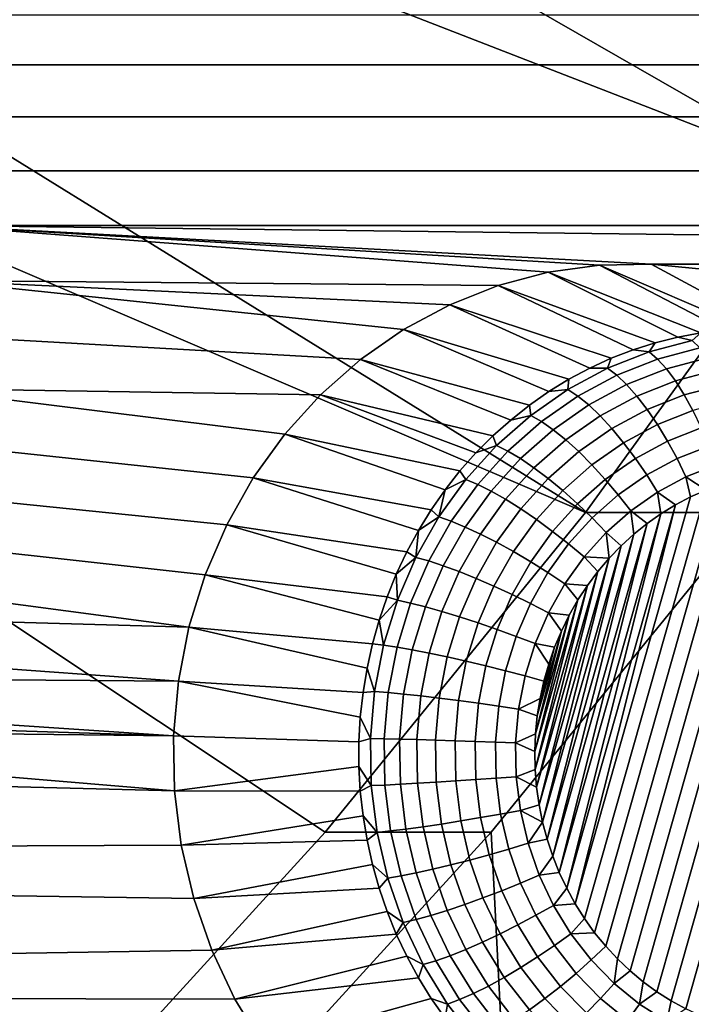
# Model space of a CAD drawing. Header units: metres. Extents: x -22 to 239, y -22 to 22.
# Tile 219 of 256: x 217.6 to 218.98, y -10.67 to -8.64. Entities that reach past the tile are written whole.
import ezdxf

# ---------------------------------------------------------------- set-up
doc = ezdxf.new("R2010")
doc.units = ezdxf.units.M
doc.layers.add('solid_10_151_033_XXX', color=7, linetype='CONTINUOUS')

msp = doc.modelspace()

# ---------------------------------------------------------------- linework, layer by layer
at = {"layer": 'solid_10_151_033_XXX'}
for points in [[(219.26416, -8.963725, 229.435471), (219.72612, -8.244769, 229.603607), (217.313522, -7.402069, 230.853851), (217.102875, -7.724458, 230.777176)], [(219.26416, -8.963725, 229.435471), (217.102875, -7.724458, 230.777176), (216.883301, -8.04014, 230.697266)], [(218.764389, -9.653443, 229.253571), (219.26416, -8.963725, 229.435471), (216.883301, -8.04014, 230.697266), (216.65509, -8.348662, 230.614197)], [(218.764389, -9.653443, 229.253571), (216.65509, -8.348662, 230.614197), (216.418396, -8.649867, 230.528046)], [(217.364899, -8.732444, 185.964249), (217.320541, -8.629544, 185.948105), (225.519257, -8.629544, 188.93219), (225.474899, -8.732444, 188.916046)], [(218.228439, -10.311656, 229.058487), (218.764389, -9.653443, 229.253571), (216.418396, -8.649867, 230.528046), (216.173325, -8.943561, 230.438858)], [(217.398132, -8.839912, 185.976349), (217.364899, -8.732444, 185.964249), (225.474899, -8.732444, 188.916046), (225.441681, -8.839912, 188.903946)], [(217.419846, -8.950665, 185.984253), (217.398132, -8.839912, 185.976349), (225.441681, -8.839912, 188.903946), (225.419968, -8.950665, 188.896042)], [(217.658005, -10.936286, 228.850876), (218.228439, -10.311656, 229.058487), (216.173325, -8.943561, 230.438858), (215.920288, -9.229296, 230.346756)], [(217.429779, -9.06338, 185.987854), (217.419846, -8.950665, 185.984253), (225.419968, -8.950665, 188.896042), (225.410034, -9.06338, 188.892441)], [(219.26416, -8.963725, 229.435471), (218.764389, -9.653443, 229.253571), (219.106415, -9.65343, 228.313873), (219.606186, -8.963725, 228.495773)], [(217.429779, -9.06338, 185.987854), (218.687683, -9.159515, 186.445709), (218.584579, -9.186727, 186.408173), (217.427795, -9.176414, 185.987137)], [(217.429779, -9.06338, 185.987854), (225.410034, -9.06338, 188.892441), (223.940399, -9.142619, 188.357529)], [(217.429779, -9.06338, 185.987854), (223.940399, -9.142619, 188.357529), (218.899399, -9.142619, 186.522766)], [(217.429779, -9.06338, 185.987854), (218.793213, -9.144731, 186.484116), (218.687683, -9.159515, 186.445709)], [(217.429779, -9.06338, 185.987854), (218.899399, -9.142619, 186.522766), (218.793213, -9.144731, 186.484116)], [(219.049454, -9.277864, 185.777008), (219.001877, -9.283782, 185.759705), (218.687683, -9.159515, 186.445709), (218.793213, -9.144731, 186.484116)], [(219.145187, -9.274899, 185.811859), (219.09729, -9.274899, 185.794418), (218.793213, -9.144731, 186.484116), (218.899399, -9.142619, 186.522766)], [(219.09729, -9.274899, 185.794418), (219.049454, -9.277864, 185.777008), (218.793213, -9.144731, 186.484116)], [(218.899399, -9.142619, 186.522766), (223.940399, -9.142619, 188.357529), (223.834457, -9.153193, 188.31897)], [(219.005356, -9.153193, 186.561325), (218.899399, -9.142619, 186.522766), (223.834457, -9.153193, 188.31897)], [(219.145187, -9.274899, 185.811859), (218.899399, -9.142619, 186.522766), (219.005356, -9.153193, 186.561325), (219.193008, -9.277864, 185.829269)], [(217.427795, -9.176414, 185.987137), (218.389923, -9.277093, 186.337326), (218.30098, -9.339068, 186.304947), (217.413895, -9.288718, 185.982086)], [(217.427795, -9.176414, 185.987137), (218.484833, -9.226109, 186.371872), (218.389923, -9.277093, 186.337326)], [(217.427795, -9.176414, 185.987137), (218.584579, -9.186727, 186.408173), (218.484833, -9.226109, 186.371872)], [(218.954697, -9.292635, 185.742523), (218.908096, -9.304391, 185.725555), (218.584579, -9.186727, 186.408173), (218.687683, -9.159515, 186.445709)], [(219.001877, -9.283782, 185.759705), (218.954697, -9.292635, 185.742523), (218.687683, -9.159515, 186.445709)], [(218.862198, -9.319012, 185.708862), (218.817184, -9.336448, 185.692474), (218.484833, -9.226109, 186.371872), (218.584579, -9.186727, 186.408173)], [(218.908096, -9.304391, 185.725555), (218.862198, -9.319012, 185.708862), (218.584579, -9.186727, 186.408173)], [(217.658005, -10.936286, 228.850876), (215.920288, -9.229296, 230.346756), (215.659378, -9.506945, 230.251785)], [(218.773193, -9.35664, 185.676468), (218.730392, -9.379519, 185.660889), (218.389923, -9.277093, 186.337326), (218.484833, -9.226109, 186.371872)], [(218.817184, -9.336448, 185.692474), (218.773193, -9.35664, 185.676468), (218.484833, -9.226109, 186.371872)], [(218.688904, -9.405008, 185.645782), (218.64888, -9.433022, 185.63121), (218.30098, -9.339068, 186.304947), (218.389923, -9.277093, 186.337326)], [(218.730392, -9.379519, 185.660889), (218.688904, -9.405008, 185.645782), (218.389923, -9.277093, 186.337326)], [(217.413895, -9.288718, 185.982086), (218.30098, -9.339068, 186.304947), (218.21907, -9.411297, 186.275131), (217.388336, -9.398416, 185.972778)], [(218.983795, -9.299756, 185.7099), (218.895187, -9.32314, 185.677643), (218.908096, -9.304391, 185.725555), (218.954697, -9.292635, 185.742523)], [(218.983795, -9.299756, 185.7099), (218.954697, -9.292635, 185.742523), (219.001877, -9.283782, 185.759705)], [(218.895187, -9.32314, 185.677643), (218.809601, -9.356934, 185.6465), (218.817184, -9.336448, 185.692474), (218.862198, -9.319012, 185.708862)], [(218.895187, -9.32314, 185.677643), (218.862198, -9.319012, 185.708862), (218.908096, -9.304391, 185.725555)], [(218.999817, -9.31518, 185.674393), (218.912827, -9.33814, 185.642731), (218.895187, -9.32314, 185.677643), (218.983795, -9.299756, 185.7099)], [(219.015884, -9.33577, 185.641632), (218.93103, -9.358164, 185.610748), (218.912827, -9.33814, 185.642731), (218.999817, -9.31518, 185.674393)], [(218.610458, -9.463464, 185.617233), (218.573761, -9.496233, 185.603867), (218.21907, -9.411297, 186.275131), (218.30098, -9.339068, 186.304947)], [(218.64888, -9.433022, 185.63121), (218.610458, -9.463464, 185.617233), (218.30098, -9.339068, 186.304947)], [(218.809601, -9.356934, 185.6465), (218.773193, -9.35664, 185.676468), (218.817184, -9.336448, 185.692474)], [(218.912827, -9.33814, 185.642731), (218.828796, -9.371321, 185.612137), (218.809601, -9.356934, 185.6465), (218.895187, -9.32314, 185.677643)], [(218.93103, -9.358164, 185.610748), (218.849075, -9.390528, 185.580917), (218.828796, -9.371321, 185.612137), (218.912827, -9.33814, 185.642731)], [(219.031677, -9.361125, 185.612259), (218.949478, -9.382823, 185.582336), (218.93103, -9.358164, 185.610748), (219.015884, -9.33577, 185.641632)], [(218.809601, -9.356934, 185.6465), (218.728119, -9.400711, 185.616837), (218.730392, -9.379519, 185.660889), (218.773193, -9.35664, 185.676468)], [(218.828796, -9.371321, 185.612137), (218.748779, -9.414306, 185.583023), (218.728119, -9.400711, 185.616837), (218.809601, -9.356934, 185.6465)], [(218.949478, -9.382823, 185.582336), (218.870056, -9.41418, 185.553436), (218.849075, -9.390528, 185.580917), (218.93103, -9.358164, 185.610748)], [(218.728119, -9.400711, 185.616837), (218.688904, -9.405008, 185.645782), (218.730392, -9.379519, 185.660889)], [(218.849075, -9.390528, 185.580917), (218.771027, -9.432453, 185.552521), (218.748779, -9.414306, 185.583023), (218.828796, -9.371321, 185.612137)], [(219.046906, -9.390751, 185.586838), (218.967773, -9.411634, 185.558044), (218.949478, -9.382823, 185.582336), (219.031677, -9.361125, 185.612259)], [(217.388336, -9.398416, 185.972778), (218.14537, -9.492719, 186.248306), (218.080566, -9.582586, 186.224731), (217.351303, -9.504583, 185.959305)], [(217.388336, -9.398416, 185.972778), (218.21907, -9.411297, 186.275131), (218.14537, -9.492719, 186.248306)], [(218.870056, -9.41418, 185.553436), (218.794449, -9.454802, 185.525909), (218.771027, -9.432453, 185.552521), (218.849075, -9.390528, 185.580917)], [(218.967773, -9.411634, 185.558044), (218.891342, -9.441815, 185.530228), (218.870056, -9.41418, 185.553436), (218.949478, -9.382823, 185.582336)], [(219.061234, -9.424069, 185.565872), (218.98558, -9.444037, 185.538345), (218.967773, -9.411634, 185.558044), (219.046906, -9.390751, 185.586838)], [(218.53891, -9.531217, 185.591187), (218.506042, -9.568297, 185.579224), (218.14537, -9.492719, 186.248306), (218.21907, -9.411297, 186.275131)], [(218.573761, -9.496233, 185.603867), (218.53891, -9.531217, 185.591187), (218.21907, -9.411297, 186.275131)], [(218.728119, -9.400711, 185.616837), (218.651749, -9.453923, 185.589035), (218.64888, -9.433022, 185.63121), (218.688904, -9.405008, 185.645782)], [(218.748779, -9.414306, 185.583023), (218.673798, -9.466554, 185.555725), (218.651749, -9.453923, 185.589035), (218.728119, -9.400711, 185.616837)], [(218.771027, -9.432453, 185.552521), (218.697891, -9.483414, 185.525894), (218.673798, -9.466554, 185.555725), (218.748779, -9.414306, 185.583023)], [(218.891342, -9.441815, 185.530228), (218.818558, -9.480913, 185.503738), (218.794449, -9.454802, 185.525909), (218.870056, -9.41418, 185.553436)], [(218.98558, -9.444037, 185.538345), (218.912491, -9.472896, 185.511734), (218.891342, -9.441815, 185.530228), (218.967773, -9.411634, 185.558044)], [(218.651749, -9.453923, 185.589035), (218.610458, -9.463464, 185.617233), (218.64888, -9.433022, 185.63121)], [(218.794449, -9.454802, 185.525909), (218.723587, -9.504177, 185.500122), (218.697891, -9.483414, 185.525894), (218.771027, -9.432453, 185.552521)], [(218.651749, -9.453923, 185.589035), (218.581451, -9.515901, 185.563461), (218.573761, -9.496233, 185.603867), (218.610458, -9.463464, 185.617233)], [(218.673798, -9.466554, 185.555725), (218.604767, -9.527408, 185.530609), (218.581451, -9.515901, 185.563461), (218.651749, -9.453923, 185.589035)], [(218.818558, -9.480913, 185.503738), (218.750351, -9.528437, 185.478912), (218.723587, -9.504177, 185.500122), (218.794449, -9.454802, 185.525909)], [(218.912491, -9.472896, 185.511734), (218.842911, -9.51028, 185.48642), (218.818558, -9.480913, 185.503738), (218.891342, -9.441815, 185.530228)], [(219.002548, -9.479401, 185.523621), (218.933121, -9.506815, 185.498352), (218.912491, -9.472896, 185.511734), (218.98558, -9.444037, 185.538345)], [(218.697891, -9.483414, 185.525894), (218.630569, -9.542769, 185.501389), (218.604767, -9.527408, 185.530609), (218.673798, -9.466554, 185.555725)], [(218.842911, -9.51028, 185.48642), (218.777695, -9.55572, 185.462677), (218.750351, -9.528437, 185.478912), (218.818558, -9.480913, 185.503738)], [(218.933121, -9.506815, 185.498352), (218.86702, -9.542329, 185.474289), (218.842911, -9.51028, 185.48642), (218.912491, -9.472896, 185.511734)], [(219.018341, -9.517033, 185.51416), (218.952805, -9.542911, 185.490295), (218.933121, -9.506815, 185.498352), (219.002548, -9.479401, 185.523621)], [(218.47525, -9.607349, 185.568024), (218.44664, -9.64824, 185.557602), (218.080566, -9.582586, 186.224731), (218.14537, -9.492719, 186.248306)], [(218.506042, -9.568297, 185.579224), (218.47525, -9.607349, 185.568024), (218.14537, -9.492719, 186.248306)], [(218.581451, -9.515901, 185.563461), (218.53891, -9.531217, 185.591187), (218.573761, -9.496233, 185.603867)], [(218.723587, -9.504177, 185.500122), (218.658356, -9.561686, 185.476379), (218.630569, -9.542769, 185.501389), (218.697891, -9.483414, 185.525894)], [(217.055054, -11.525182, 228.631424), (217.658005, -10.936286, 228.850876), (215.659378, -9.506945, 230.251785), (215.390793, -9.776317, 230.154037)], [(217.351303, -9.504583, 185.959305), (218.080566, -9.582586, 186.224731), (218.025757, -9.679392, 186.204773), (217.303406, -9.605561, 185.941864)], [(218.581451, -9.515901, 185.563461), (218.518127, -9.585864, 185.540405), (218.506042, -9.568297, 185.579224), (218.53891, -9.531217, 185.591187)], [(218.604767, -9.527408, 185.530609), (218.542587, -9.596103, 185.50798), (218.518127, -9.585864, 185.540405), (218.581451, -9.515901, 185.563461)], [(218.750351, -9.528437, 185.478912), (218.687576, -9.583788, 185.456055), (218.658356, -9.561686, 185.476379), (218.723587, -9.504177, 185.500122)], [(218.86702, -9.542329, 185.474289), (218.805054, -9.585496, 185.451736), (218.777695, -9.55572, 185.462677), (218.842911, -9.51028, 185.48642)], [(218.952805, -9.542911, 185.490295), (218.890411, -9.576434, 185.46759), (218.86702, -9.542329, 185.474289), (218.933121, -9.506815, 185.498352)], [(219.032654, -9.556201, 185.510147), (218.971176, -9.58048, 185.487762), (218.952805, -9.542911, 185.490295), (219.018341, -9.517033, 185.51416)], [(218.630569, -9.542769, 185.501389), (218.569916, -9.609772, 185.479324), (218.542587, -9.596103, 185.50798), (218.604767, -9.527408, 185.530609)], [(218.777695, -9.55572, 185.462677), (218.717667, -9.608645, 185.440826), (218.687576, -9.583788, 185.456055), (218.750351, -9.528437, 185.478912)], [(218.890411, -9.576434, 185.46759), (218.831924, -9.617183, 185.446304), (218.805054, -9.585496, 185.451736), (218.86702, -9.542329, 185.474289)], [(218.658356, -9.561686, 185.476379), (218.599594, -9.626604, 185.454987), (218.569916, -9.609772, 185.479324), (218.630569, -9.542769, 185.501389)], [(218.687576, -9.583788, 185.456055), (218.631012, -9.646272, 185.435471), (218.599594, -9.626604, 185.454987), (218.658356, -9.561686, 185.476379)], [(218.805054, -9.585496, 185.451736), (218.748032, -9.635774, 185.430984), (218.717667, -9.608645, 185.440826), (218.777695, -9.55572, 185.462677)], [(218.971176, -9.58048, 185.487762), (218.912628, -9.611932, 185.466461), (218.890411, -9.576434, 185.46759), (218.952805, -9.542911, 185.490295)], [(219.045212, -9.595748, 185.511658), (219.012497, -9.607702, 185.499741), (218.971176, -9.58048, 185.487762), (219.032654, -9.556201, 185.510147)], [(218.420319, -9.690833, 185.548019), (218.396362, -9.734982, 185.539307), (218.025757, -9.679392, 186.204773), (218.080566, -9.582586, 186.224731)], [(218.44664, -9.64824, 185.557602), (218.420319, -9.690833, 185.548019), (218.080566, -9.582586, 186.224731)], [(218.518127, -9.585864, 185.540405), (218.47525, -9.607349, 185.568024), (218.506042, -9.568297, 185.579224)], [(219.11235, -9.578588, 185.536087), (218.830231, -10.572291, 185.433411), (218.805923, -10.546138, 185.424561), (219.078552, -9.586033, 185.523788)], [(219.146469, -9.573441, 185.548508), (218.856003, -10.596722, 185.44278), (218.830231, -10.572291, 185.433411), (219.11235, -9.578588, 185.536087)], [(218.912628, -9.611932, 185.466461), (218.857758, -9.650163, 185.446487), (218.831924, -9.617183, 185.446304), (218.890411, -9.576434, 185.46759)], [(219.180664, -9.570601, 185.560959), (218.883118, -10.619329, 185.452652), (218.856003, -10.596722, 185.44278), (219.146469, -9.573441, 185.548508)], [(219.214783, -9.570045, 185.573364), (218.911407, -10.639986, 185.462952), (218.883118, -10.619329, 185.452652), (219.180664, -9.570601, 185.560959)], [(219.248688, -9.571749, 185.585709), (218.940689, -10.658622, 185.473618), (218.911407, -10.639986, 185.462952), (219.214783, -9.570045, 185.573364)], [(218.980621, -9.621809, 185.488144), (218.949677, -9.638005, 185.476883), (218.912628, -9.611932, 185.466461), (218.971176, -9.58048, 185.487762)], [(219.282166, -9.575653, 185.5979), (218.970856, -10.675185, 185.484589), (218.940689, -10.658622, 185.473618), (219.248688, -9.571749, 185.585709)], [(219.315063, -9.581671, 185.609879), (219.001678, -10.68962, 185.495804), (218.970856, -10.675185, 185.484589), (219.282166, -9.575653, 185.5979)], [(219.012497, -9.607702, 185.499741), (218.980621, -9.621809, 185.488144), (218.971176, -9.58048, 185.487762)], [(218.518127, -9.585864, 185.540405), (218.462555, -9.662932, 185.520187), (218.47525, -9.607349, 185.568024)], [(218.542587, -9.596103, 185.50798), (218.488022, -9.671775, 185.488113), (218.462555, -9.662932, 185.520187), (218.518127, -9.585864, 185.540405)], [(218.569916, -9.609772, 185.479324), (218.516708, -9.68358, 185.459946), (218.488022, -9.671775, 185.488113), (218.542587, -9.596103, 185.50798)], [(218.717667, -9.608645, 185.440826), (218.663589, -9.66839, 185.421143), (218.631012, -9.646272, 185.435471), (218.687576, -9.583788, 185.456055)], [(218.831924, -9.617183, 185.446304), (218.778091, -9.664642, 185.426712), (218.748032, -9.635774, 185.430984), (218.805054, -9.585496, 185.451736)], [(219.045212, -9.595748, 185.511658), (218.783203, -10.518376, 185.41629), (218.762222, -10.489195, 185.408646), (219.012497, -9.607702, 185.499741)], [(219.078552, -9.586033, 185.523788), (218.805923, -10.546138, 185.424561), (218.783203, -10.518376, 185.41629), (219.045212, -9.595748, 185.511658)], [(217.303406, -9.605561, 185.941864), (218.025757, -9.679392, 186.204773), (217.981384, -9.78232, 186.188629), (217.245178, -9.700195, 185.92067)], [(218.462555, -9.662932, 185.520187), (218.44664, -9.64824, 185.557602), (218.47525, -9.607349, 185.568024)], [(218.599594, -9.626604, 185.454987), (218.548035, -9.698116, 185.436218), (218.516708, -9.68358, 185.459946), (218.569916, -9.609772, 185.479324)], [(218.748032, -9.635774, 185.430984), (218.696655, -9.69253, 185.412277), (218.663589, -9.66839, 185.421143), (218.717667, -9.608645, 185.440826)], [(219.012497, -9.607702, 185.499741), (218.762222, -10.489195, 185.408646), (218.743027, -10.458707, 185.401672), (218.980621, -9.621809, 185.488144)], [(218.980621, -9.621809, 185.488144), (218.743027, -10.458707, 185.401672), (218.949677, -9.638005, 185.476883)], [(218.857758, -9.650163, 185.446487), (218.807251, -9.69469, 185.428101), (218.778091, -9.664642, 185.426712), (218.831924, -9.617183, 185.446304)], [(218.9198, -9.656225, 185.466003), (218.891113, -9.67638, 185.455566), (218.857758, -9.650163, 185.446487), (218.912628, -9.611932, 185.466461)], [(218.949677, -9.638005, 185.476883), (218.9198, -9.656225, 185.466003), (218.912628, -9.611932, 185.466461)], [(218.631012, -9.646272, 185.435471), (218.58139, -9.715101, 185.417404), (218.548035, -9.698116, 185.436218), (218.599594, -9.626604, 185.454987)], [(218.778091, -9.664642, 185.426712), (218.729599, -9.718218, 185.409058), (218.696655, -9.69253, 185.412277), (218.748032, -9.635774, 185.430984)], [(218.949677, -9.638005, 185.476883), (218.743027, -10.458707, 185.401672), (218.725723, -10.427032, 185.39537)], [(218.949677, -9.638005, 185.476883), (218.725723, -10.427032, 185.39537), (218.9198, -9.656225, 185.466003)], [(218.764389, -9.653443, 229.253571), (218.228439, -10.311656, 229.058487), (218.570435, -10.311679, 228.11879), (219.106415, -9.65343, 228.313873)], [(218.462555, -9.662932, 185.520187), (218.415436, -9.746139, 185.503036), (218.420319, -9.690833, 185.548019)], [(218.488022, -9.671775, 185.488113), (218.441772, -9.753473, 185.471283), (218.415436, -9.746139, 185.503036), (218.462555, -9.662932, 185.520187)], [(218.462555, -9.662932, 185.520187), (218.420319, -9.690833, 185.548019), (218.44664, -9.64824, 185.557602)], [(218.570435, -10.311679, 228.11879), (218.81749, -15.125754, 228.20871), (219.571152, -14.481063, 228.483032), (219.106415, -9.65343, 228.313873)], [(218.663589, -9.66839, 185.421143), (218.616135, -9.734203, 185.40387), (218.58139, -9.715101, 185.417404), (218.631012, -9.646272, 185.435471)], [(218.9198, -9.656225, 185.466003), (218.725723, -10.427032, 185.39537), (218.710342, -10.394309, 185.389771)], [(218.9198, -9.656225, 185.466003), (218.710342, -10.394309, 185.389771), (218.891113, -9.67638, 185.455566)], [(218.863678, -9.698406, 185.445572), (218.837585, -9.722241, 185.436081), (218.807251, -9.69469, 185.428101), (218.857758, -9.650163, 185.446487)], [(218.891113, -9.67638, 185.455566), (218.863678, -9.698406, 185.445572), (218.857758, -9.650163, 185.446487)], [(218.374863, -9.780538, 185.531479), (218.355896, -9.827348, 185.524582), (217.981384, -9.78232, 186.188629), (218.025757, -9.679392, 186.204773)], [(218.396362, -9.734982, 185.539307), (218.374863, -9.780538, 185.531479), (218.025757, -9.679392, 186.204773)], [(218.516708, -9.68358, 185.459946), (218.471588, -9.763265, 185.443527), (218.441772, -9.753473, 185.471283), (218.488022, -9.671775, 185.488113)], [(218.548035, -9.698116, 185.436218), (218.504318, -9.775323, 185.420319), (218.471588, -9.763265, 185.443527), (218.516708, -9.68358, 185.459946)], [(218.696655, -9.69253, 185.412277), (218.651581, -9.75505, 185.395874), (218.616135, -9.734203, 185.40387), (218.663589, -9.66839, 185.421143)], [(218.891113, -9.67638, 185.455566), (218.710342, -10.394309, 185.389771), (218.69693, -10.360637, 185.384888)], [(218.891113, -9.67638, 185.455566), (218.69693, -10.360637, 185.384888), (218.863678, -9.698406, 185.445572)], [(218.807251, -9.69469, 185.428101), (218.761765, -9.744955, 185.411545), (218.729599, -9.718218, 185.409058), (218.778091, -9.664642, 185.426712)], [(217.245178, -9.700195, 185.92067), (217.981384, -9.78232, 186.188629), (217.948166, -9.889766, 186.176544), (217.177292, -9.787395, 185.895966)], [(218.415436, -9.746139, 185.503036), (218.396362, -9.734982, 185.539307), (218.420319, -9.690833, 185.548019)], [(218.58139, -9.715101, 185.417404), (218.539307, -9.789412, 185.4021), (218.504318, -9.775323, 185.420319), (218.548035, -9.698116, 185.436218)], [(218.729599, -9.718218, 185.409058), (218.687042, -9.777235, 185.39357), (218.651581, -9.75505, 185.395874), (218.696655, -9.69253, 185.412277)], [(218.863678, -9.698406, 185.445572), (218.69693, -10.360637, 185.384888), (218.685532, -10.326111, 185.380737)], [(218.863678, -9.698406, 185.445572), (218.685532, -10.326111, 185.380737), (218.837585, -9.722241, 185.436081)], [(218.812943, -9.747789, 185.427109), (218.761765, -9.744955, 185.411545), (218.807251, -9.69469, 185.428101)], [(218.837585, -9.722241, 185.436081), (218.812943, -9.747789, 185.427109), (218.807251, -9.69469, 185.428101)], [(218.616135, -9.734203, 185.40387), (218.575897, -9.805257, 185.389236), (218.539307, -9.789412, 185.4021), (218.58139, -9.715101, 185.417404)], [(218.837585, -9.722241, 185.436081), (218.685532, -10.326111, 185.380737), (218.676193, -10.290875, 185.37735)], [(218.837585, -9.722241, 185.436081), (218.676193, -10.290875, 185.37735), (218.812943, -9.747789, 185.427109)], [(218.761765, -9.744955, 185.411545), (218.721832, -9.800324, 185.397003), (218.687042, -9.777235, 185.39357), (218.729599, -9.718218, 185.409058)], [(218.415436, -9.746139, 185.503036), (218.374863, -9.780538, 185.531479), (218.396362, -9.734982, 185.539307)], [(218.651581, -9.75505, 185.395874), (218.613358, -9.822549, 185.381958), (218.575897, -9.805257, 185.389236), (218.616135, -9.734203, 185.40387)], [(218.789841, -9.774958, 185.418701), (218.768372, -9.803665, 185.410889), (218.721832, -9.800324, 185.397003), (218.761765, -9.744955, 185.411545)], [(218.812943, -9.747789, 185.427109), (218.789841, -9.774958, 185.418701), (218.761765, -9.744955, 185.411545)], [(218.415436, -9.746139, 185.503036), (218.37738, -9.834435, 185.489182), (218.374863, -9.780538, 185.531479)], [(218.441772, -9.753473, 185.471283), (218.404388, -9.840169, 185.457672), (218.37738, -9.834435, 185.489182), (218.415436, -9.746139, 185.503036)], [(218.471588, -9.763265, 185.443527), (218.435135, -9.847825, 185.430252), (218.404388, -9.840169, 185.457672), (218.441772, -9.753473, 185.471283)], [(218.504318, -9.775323, 185.420319), (218.468994, -9.857252, 185.407455), (218.435135, -9.847825, 185.430252), (218.471588, -9.763265, 185.443527)], [(218.687042, -9.777235, 185.39357), (218.65097, -9.840951, 185.380447), (218.613358, -9.822549, 185.381958), (218.651581, -9.75505, 185.395874)], [(218.812943, -9.747789, 185.427109), (218.676193, -10.290875, 185.37735), (218.668961, -10.255058, 185.37471)], [(218.812943, -9.747789, 185.427109), (218.668961, -10.255058, 185.37471), (218.789841, -9.774958, 185.418701)], [(218.339508, -9.875252, 185.518616), (218.32576, -9.924089, 185.513611), (217.948166, -9.889766, 186.176544), (217.981384, -9.78232, 186.188629)], [(218.355896, -9.827348, 185.524582), (218.339508, -9.875252, 185.518616), (217.981384, -9.78232, 186.188629)], [(218.37738, -9.834435, 185.489182), (218.355896, -9.827348, 185.524582), (218.374863, -9.780538, 185.531479)], [(218.539307, -9.789412, 185.4021), (218.50531, -9.868268, 185.389725), (218.468994, -9.857252, 185.407455), (218.504318, -9.775323, 185.420319)], [(218.721832, -9.800324, 185.397003), (218.687988, -9.860104, 185.384689), (218.65097, -9.840951, 185.380447), (218.687042, -9.777235, 185.39357)], [(218.789841, -9.774958, 185.418701), (218.668961, -10.255058, 185.37471), (218.663849, -10.218772, 185.372849)], [(218.789841, -9.774958, 185.418701), (218.663849, -10.218772, 185.372849), (218.768372, -9.803665, 185.410889)], [(217.1008, -9.865806, 185.868118), (217.177292, -9.787395, 185.895966), (217.948166, -9.889766, 186.176544)], [(218.575897, -9.805257, 185.389236), (218.543396, -9.880656, 185.377396), (218.50531, -9.868268, 185.389725), (218.539307, -9.789412, 185.4021)], [(218.613358, -9.822549, 185.381958), (218.582489, -9.894176, 185.370728), (218.543396, -9.880656, 185.377396), (218.575897, -9.805257, 185.389236)], [(218.768372, -9.803665, 185.410889), (218.663849, -10.218772, 185.372849), (218.660919, -10.182212, 185.37178)], [(218.768372, -9.803665, 185.410889), (218.660919, -10.182212, 185.37178), (218.748642, -9.833761, 185.403717)], [(218.748642, -9.833761, 185.403717), (218.730743, -9.865116, 185.397202), (218.687988, -9.860104, 185.384689), (218.721832, -9.800324, 185.397003)], [(218.768372, -9.803665, 185.410889), (218.748642, -9.833761, 185.403717), (218.721832, -9.800324, 185.397003)], [(218.65097, -9.840951, 185.380447), (218.621826, -9.908565, 185.369827), (218.582489, -9.894176, 185.370728), (218.613358, -9.822549, 185.381958)], [(218.37738, -9.834435, 185.489182), (218.339508, -9.875252, 185.518616), (218.355896, -9.827348, 185.524582)], [(218.37738, -9.834435, 185.489182), (218.348846, -9.92671, 185.47879), (218.339508, -9.875252, 185.518616)], [(218.404388, -9.840169, 185.457672), (218.376373, -9.930773, 185.447479), (218.348846, -9.92671, 185.47879), (218.37738, -9.834435, 185.489182)], [(218.435135, -9.847825, 185.430252), (218.407806, -9.936196, 185.420319), (218.376373, -9.930773, 185.447479), (218.404388, -9.840169, 185.457672)], [(218.687988, -9.860104, 185.384689), (218.660645, -9.92354, 185.374741), (218.621826, -9.908565, 185.369827), (218.65097, -9.840951, 185.380447)], [(218.748642, -9.833761, 185.403717), (218.660919, -10.182212, 185.37178), (218.660141, -10.145534, 185.371506)], [(218.748642, -9.833761, 185.403717), (218.660141, -10.145534, 185.371506), (218.730743, -9.865116, 185.397202)], [(217.1008, -9.865806, 185.868118), (217.948166, -9.889766, 186.176544), (217.926453, -10.000496, 186.16864), (217.016357, -9.934763, 185.837387)], [(218.468994, -9.857252, 185.407455), (218.44252, -9.942875, 185.397827), (218.407806, -9.936196, 185.420319), (218.435135, -9.847825, 185.430252)], [(218.50531, -9.868268, 185.389725), (218.479828, -9.950679, 185.380447), (218.44252, -9.942875, 185.397827), (218.468994, -9.857252, 185.407455)], [(218.730743, -9.865116, 185.397202), (218.660141, -10.145534, 185.371506), (218.661545, -10.108863, 185.372009)], [(218.714737, -9.897623, 185.391373), (218.700699, -9.931117, 185.386261), (218.660645, -9.92354, 185.374741), (218.687988, -9.860104, 185.384689)], [(218.730743, -9.865116, 185.397202), (218.661545, -10.108863, 185.372009), (218.714737, -9.897623, 185.391373)], [(218.730743, -9.865116, 185.397202), (218.714737, -9.897623, 185.391373), (218.687988, -9.860104, 185.384689)], [(218.348846, -9.92671, 185.47879), (218.32576, -9.924089, 185.513611), (218.339508, -9.875252, 185.518616)], [(218.543396, -9.880656, 185.377396), (218.519028, -9.959455, 185.36853), (218.479828, -9.950679, 185.380447), (218.50531, -9.868268, 185.389725)], [(218.582489, -9.894176, 185.370728), (218.559341, -9.969033, 185.362305), (218.519028, -9.959455, 185.36853), (218.543396, -9.880656, 185.377396)], [(218.306396, -10.023898, 185.506561), (217.926453, -10.000496, 186.16864), (217.948166, -9.889766, 186.176544), (218.314713, -9.973694, 185.509598)], [(218.32576, -9.924089, 185.513611), (218.314713, -9.973694, 185.509598), (217.948166, -9.889766, 186.176544)], [(218.621826, -9.908565, 185.369827), (218.599976, -9.979226, 185.361877), (218.559341, -9.969033, 185.362305), (218.582489, -9.894176, 185.370728)], [(218.714737, -9.897623, 185.391373), (218.661545, -10.108863, 185.372009), (218.665131, -10.072386, 185.373306)], [(218.714737, -9.897623, 185.391373), (218.665131, -10.072386, 185.373306), (218.700699, -9.931117, 185.386261)], [(218.348846, -9.92671, 185.47879), (218.3302, -10.021805, 185.472015), (218.314713, -9.973694, 185.509598), (218.32576, -9.924089, 185.513611)], [(218.376373, -9.930773, 185.447479), (218.358078, -10.024145, 185.440811), (218.3302, -10.021805, 185.472015), (218.348846, -9.92671, 185.47879)], [(218.660645, -9.92354, 185.374741), (218.640137, -9.989835, 185.367279), (218.599976, -9.979226, 185.361877), (218.621826, -9.908565, 185.369827)], [(218.688675, -9.965463, 185.381882), (218.678726, -10.000555, 185.378265), (218.640137, -9.989835, 185.367279), (218.660645, -9.92354, 185.374741)], [(218.700699, -9.931117, 185.386261), (218.688675, -9.965463, 185.381882), (218.660645, -9.92354, 185.374741)], [(216.925369, -9.993113, 185.804276), (217.016357, -9.934763, 185.837387), (217.926453, -10.000496, 186.16864)], [(218.407806, -9.936196, 185.420319), (218.389954, -10.027267, 185.413818), (218.358078, -10.024145, 185.440811), (218.376373, -9.930773, 185.447479)], [(218.44252, -9.942875, 185.397827), (218.425217, -10.031114, 185.391525), (218.389954, -10.027267, 185.413818), (218.407806, -9.936196, 185.420319)], [(218.479828, -9.950679, 185.380447), (218.463181, -10.035607, 185.37439), (218.425217, -10.031114, 185.391525), (218.44252, -9.942875, 185.397827)], [(218.700699, -9.931117, 185.386261), (218.665131, -10.072386, 185.373306), (218.670853, -10.036247, 185.375397)], [(218.700699, -9.931117, 185.386261), (218.670853, -10.036247, 185.375397), (218.688675, -9.965463, 185.381882)], [(218.519028, -9.959455, 185.36853), (218.503113, -10.040662, 185.362732), (218.463181, -10.035607, 185.37439), (218.479828, -9.950679, 185.380447)], [(218.559341, -9.969033, 185.362305), (218.544205, -10.046177, 185.356796), (218.503113, -10.040662, 185.362732), (218.519028, -9.959455, 185.36853)], [(218.688675, -9.965463, 185.381882), (218.670853, -10.036247, 185.375397), (218.678726, -10.000555, 185.378265)], [(218.3302, -10.021805, 185.472015), (218.306396, -10.023898, 185.506561), (218.314713, -9.973694, 185.509598)], [(218.599976, -9.979226, 185.361877), (218.585693, -10.052047, 185.356689), (218.544205, -10.046177, 185.356796), (218.559341, -9.969033, 185.362305)], [(218.640137, -9.989835, 185.367279), (218.62674, -10.058156, 185.362396), (218.585693, -10.052047, 185.356689), (218.599976, -9.979226, 185.361877)], [(216.925369, -9.993113, 185.804276), (217.926453, -10.000496, 186.16864), (217.916519, -10.113242, 186.165024), (216.828674, -10.040317, 185.769073)], [(218.29805, -10.125425, 185.503525), (217.916519, -10.113242, 186.165024), (217.926453, -10.000496, 186.16864), (218.300842, -10.074533, 185.504532)], [(218.306396, -10.023898, 185.506561), (218.300842, -10.074533, 185.504532), (217.926453, -10.000496, 186.16864)], [(218.678726, -10.000555, 185.378265), (218.670853, -10.036247, 185.375397), (218.62674, -10.058156, 185.362396), (218.640137, -9.989835, 185.367279)], [(218.3302, -10.021805, 185.472015), (218.321671, -10.118524, 185.468903), (218.300842, -10.074533, 185.504532), (218.306396, -10.023898, 185.506561)], [(218.358078, -10.024145, 185.440811), (218.349701, -10.119111, 185.437775), (218.321671, -10.118524, 185.468903), (218.3302, -10.021805, 185.472015)], [(218.389954, -10.027267, 185.413818), (218.38179, -10.119894, 185.410843), (218.349701, -10.119111, 185.437775), (218.358078, -10.024145, 185.440811)], [(218.425217, -10.031114, 185.391525), (218.417313, -10.120859, 185.388641), (218.38179, -10.119894, 185.410843), (218.389954, -10.027267, 185.413818)], [(216.727692, -10.075682, 185.732315), (216.828674, -10.040317, 185.769073), (217.916519, -10.113242, 186.165024)], [(218.463181, -10.035607, 185.37439), (218.455566, -10.121986, 185.371613), (218.417313, -10.120859, 185.388641), (218.425217, -10.031114, 185.391525)], [(218.503113, -10.040662, 185.362732), (218.495834, -10.123255, 185.360092), (218.455566, -10.121986, 185.371613), (218.463181, -10.035607, 185.37439)], [(218.544205, -10.046177, 185.356796), (218.537292, -10.124639, 185.354279), (218.495834, -10.123255, 185.360092), (218.503113, -10.040662, 185.362732)], [(218.585693, -10.052047, 185.356689), (218.579163, -10.126111, 185.354309), (218.537292, -10.124639, 185.354279), (218.544205, -10.046177, 185.356796)], [(218.670853, -10.036247, 185.375397), (218.665131, -10.072386, 185.373306), (218.62674, -10.058156, 185.362396)], [(218.62674, -10.058156, 185.362396), (218.620621, -10.127644, 185.360168), (218.579163, -10.126111, 185.354309), (218.585693, -10.052047, 185.356689)], [(218.665131, -10.072386, 185.373306), (218.661545, -10.108863, 185.372009), (218.620621, -10.127644, 185.360168), (218.62674, -10.058156, 185.362396)], [(217.918503, -10.226243, 186.165741), (217.932388, -10.338549, 186.170792), (212.228485, -10.362844, 184.094742), (211.949066, -10.073894, 183.993042)], [(216.5177, -10.109359, 185.655884), (217.918503, -10.226243, 186.165741), (211.949066, -10.073894, 183.993042)], [(216.623611, -10.098789, 185.694443), (216.727692, -10.075682, 185.732315), (217.916519, -10.113242, 186.165024)], [(218.321671, -10.118524, 185.468903), (218.29805, -10.125425, 185.503525), (218.300842, -10.074533, 185.504532)], [(216.623611, -10.098789, 185.694443), (217.916519, -10.113242, 186.165024), (217.918503, -10.226243, 186.165741), (216.5177, -10.109359, 185.655884)], [(218.661545, -10.108863, 185.372009), (218.660141, -10.145534, 185.371506), (218.620621, -10.127644, 185.360168)], [(218.29805, -10.125425, 185.503525), (218.29805, -10.176404, 185.503525), (217.918503, -10.226243, 186.165741), (217.916519, -10.113242, 186.165024)], [(218.321671, -10.118524, 185.468903), (218.32338, -10.215651, 185.469528), (218.29805, -10.176404, 185.503525), (218.29805, -10.125425, 185.503525)], [(218.349701, -10.119111, 185.437775), (218.351379, -10.214478, 185.438385), (218.32338, -10.215651, 185.469528), (218.321671, -10.118524, 185.468903)], [(218.38179, -10.119894, 185.410843), (218.383423, -10.212912, 185.411438), (218.351379, -10.214478, 185.438385), (218.349701, -10.119111, 185.437775)], [(218.417313, -10.120859, 185.388641), (218.4189, -10.210982, 185.389221), (218.383423, -10.212912, 185.411438), (218.38179, -10.119894, 185.410843)], [(218.455566, -10.121986, 185.371613), (218.457092, -10.20873, 185.372177), (218.4189, -10.210982, 185.389221), (218.417313, -10.120859, 185.388641)], [(218.495834, -10.123255, 185.360092), (218.497284, -10.206196, 185.360611), (218.457092, -10.20873, 185.372177), (218.455566, -10.121986, 185.371613)], [(218.537292, -10.124639, 185.354279), (218.538681, -10.20343, 185.354782), (218.497284, -10.206196, 185.360611), (218.495834, -10.123255, 185.360092)], [(218.579163, -10.126111, 185.354309), (218.580475, -10.200487, 185.354782), (218.538681, -10.20343, 185.354782), (218.537292, -10.124639, 185.354279)], [(218.620621, -10.127644, 185.360168), (218.621841, -10.197424, 185.360611), (218.580475, -10.200487, 185.354782), (218.579163, -10.126111, 185.354309)], [(218.660141, -10.145534, 185.371506), (218.660919, -10.182212, 185.37178), (218.621841, -10.197424, 185.360611), (218.620621, -10.127644, 185.360168)], [(218.29805, -10.176404, 185.503525), (218.300842, -10.227297, 185.504532), (217.918503, -10.226243, 186.165741)], [(218.32338, -10.215651, 185.469528), (218.300842, -10.227297, 185.504532), (218.29805, -10.176404, 185.503525)], [(218.660919, -10.182212, 185.37178), (218.663849, -10.218772, 185.372849), (218.621841, -10.197424, 185.360611)], [(218.457092, -10.20873, 185.372177), (218.467743, -10.294745, 185.376053), (218.429947, -10.300351, 185.39325), (218.4189, -10.210982, 185.389221)], [(218.497284, -10.206196, 185.360611), (218.507462, -10.288441, 185.364319), (218.467743, -10.294745, 185.376053), (218.457092, -10.20873, 185.372177)], [(218.538681, -10.20343, 185.354782), (218.548355, -10.281561, 185.358307), (218.507462, -10.288441, 185.364319), (218.497284, -10.206196, 185.360611)], [(218.580475, -10.200487, 185.354782), (218.5896, -10.27424, 185.358109), (218.548355, -10.281561, 185.358307), (218.538681, -10.20343, 185.354782)], [(218.621841, -10.197424, 185.360611), (218.630402, -10.266619, 185.363739), (218.5896, -10.27424, 185.358109), (218.580475, -10.200487, 185.354782)], [(218.663849, -10.218772, 185.372849), (218.668961, -10.255058, 185.37471), (218.630402, -10.266619, 185.363739), (218.621841, -10.197424, 185.360611)], [(218.300842, -10.227297, 185.504532), (218.306396, -10.27793, 185.506561), (217.932388, -10.338549, 186.170792), (217.918503, -10.226243, 186.165741)], [(218.32338, -10.215651, 185.469528), (218.335297, -10.311962, 185.473862), (218.306396, -10.27793, 185.506561), (218.300842, -10.227297, 185.504532)], [(218.351379, -10.214478, 185.438385), (218.363083, -10.309044, 185.442642), (218.335297, -10.311962, 185.473862), (218.32338, -10.215651, 185.469528)], [(218.383423, -10.212912, 185.411438), (218.394836, -10.305148, 185.415588), (218.363083, -10.309044, 185.442642), (218.351379, -10.214478, 185.438385)], [(218.4189, -10.210982, 185.389221), (218.429947, -10.300351, 185.39325), (218.394836, -10.305148, 185.415588), (218.383423, -10.212912, 185.411438)], [(218.630402, -10.266619, 185.363739), (218.646194, -10.334359, 185.369476), (218.60643, -10.346441, 185.364227), (218.5896, -10.27424, 185.358109)], [(218.668961, -10.255058, 185.37471), (218.676193, -10.290875, 185.37735), (218.630402, -10.266619, 185.363739)], [(218.676193, -10.290875, 185.37735), (218.646194, -10.334359, 185.369476), (218.630402, -10.266619, 185.363739)], [(218.306396, -10.27793, 185.506561), (218.314713, -10.328135, 185.509598), (217.932388, -10.338549, 186.170792)], [(218.335297, -10.311962, 185.473862), (218.314713, -10.328135, 185.509598), (218.306396, -10.27793, 185.506561)], [(218.507462, -10.288441, 185.364319), (218.52623, -10.368958, 185.371155), (218.487366, -10.378952, 185.383194), (218.467743, -10.294745, 185.376053)], [(218.548355, -10.281561, 185.358307), (218.566177, -10.358049, 185.364792), (218.52623, -10.368958, 185.371155), (218.507462, -10.288441, 185.364319)], [(218.5896, -10.27424, 185.358109), (218.60643, -10.346441, 185.364227), (218.566177, -10.358049, 185.364792), (218.548355, -10.281561, 185.358307)], [(218.676193, -10.290875, 185.37735), (218.685532, -10.326111, 185.380737), (218.646194, -10.334359, 185.369476)], [(218.228439, -10.311656, 229.058487), (217.658005, -10.936286, 228.850876), (218.000061, -10.936251, 227.911194), (218.570435, -10.311679, 228.11879)], [(218.000061, -10.936251, 227.911194), (218.032181, -15.726038, 227.922882), (218.81749, -15.125754, 228.20871), (218.570435, -10.311679, 228.11879)], [(218.335297, -10.311962, 185.473862), (218.357269, -10.406249, 185.481857), (218.32576, -10.37774, 185.513611), (218.314713, -10.328135, 185.509598)], [(218.363083, -10.309044, 185.442642), (218.384659, -10.401623, 185.450485), (218.357269, -10.406249, 185.481857), (218.335297, -10.311962, 185.473862)], [(218.394836, -10.305148, 185.415588), (218.415878, -10.395446, 185.423248), (218.384659, -10.401623, 185.450485), (218.363083, -10.309044, 185.442642)], [(218.429947, -10.300351, 185.39325), (218.450333, -10.387839, 185.400665), (218.415878, -10.395446, 185.423248), (218.394836, -10.305148, 185.415588)], [(218.467743, -10.294745, 185.376053), (218.487366, -10.378952, 185.383194), (218.450333, -10.387839, 185.400665), (218.429947, -10.300351, 185.39325)], [(218.314713, -10.328135, 185.509598), (218.32576, -10.37774, 185.513611), (217.957962, -10.448277, 186.180099), (217.932388, -10.338549, 186.170792)], [(218.685532, -10.326111, 185.380737), (218.69693, -10.360637, 185.384888), (218.669006, -10.399793, 185.377777), (218.646194, -10.334359, 185.369476)], [(217.932388, -10.338549, 186.170792), (217.957962, -10.448277, 186.180099), (212.228485, -10.362844, 184.094742)], [(218.60643, -10.346441, 185.364227), (218.630737, -10.416183, 185.373077), (218.591934, -10.431932, 185.374161), (218.566177, -10.358049, 185.364792)], [(218.646194, -10.334359, 185.369476), (218.669006, -10.399793, 185.377777), (218.630737, -10.416183, 185.373077), (218.60643, -10.346441, 185.364227)], [(217.957962, -10.448277, 186.180099), (217.99498, -10.554418, 186.193573), (212.515701, -10.643054, 184.19928), (212.228485, -10.362844, 184.094742)], [(218.52623, -10.368958, 185.371155), (218.553345, -10.446732, 185.381027), (218.515717, -10.460291, 185.393509), (218.487366, -10.378952, 185.383194)], [(218.566177, -10.358049, 185.364792), (218.591934, -10.431932, 185.374161), (218.553345, -10.446732, 185.381027), (218.52623, -10.368958, 185.371155)], [(218.69693, -10.360637, 185.384888), (218.710342, -10.394309, 185.389771), (218.669006, -10.399793, 185.377777)], [(218.32576, -10.37774, 185.513611), (218.339508, -10.426577, 185.518616), (217.957962, -10.448277, 186.180099)], [(218.357269, -10.406249, 185.481857), (218.339508, -10.426577, 185.518616), (218.32576, -10.37774, 185.513611)], [(218.450333, -10.387839, 185.400665), (218.479797, -10.472349, 185.411392), (218.446289, -10.482668, 185.434311), (218.415878, -10.395446, 185.423248)], [(218.487366, -10.378952, 185.383194), (218.515717, -10.460291, 185.393509), (218.479797, -10.472349, 185.411392), (218.450333, -10.387839, 185.400665)], [(218.357269, -10.406249, 185.481857), (218.389023, -10.497325, 185.493423), (218.355896, -10.474482, 185.524582), (218.339508, -10.426577, 185.518616)], [(218.384659, -10.401623, 185.450485), (218.415833, -10.491048, 185.461838), (218.389023, -10.497325, 185.493423), (218.357269, -10.406249, 185.481857)], [(218.415878, -10.395446, 185.423248), (218.446289, -10.482668, 185.434311), (218.415833, -10.491048, 185.461838), (218.384659, -10.401623, 185.450485)], [(218.669006, -10.399793, 185.377777), (218.698563, -10.462096, 185.388535), (218.662247, -10.482591, 185.384552), (218.630737, -10.416183, 185.373077)], [(218.710342, -10.394309, 185.389771), (218.725723, -10.427032, 185.39537), (218.698563, -10.462096, 185.388535), (218.669006, -10.399793, 185.377777)], [(218.339508, -10.426577, 185.518616), (218.355896, -10.474482, 185.524582), (217.99498, -10.554418, 186.193573), (217.957962, -10.448277, 186.180099)], [(218.591934, -10.431932, 185.374161), (218.625305, -10.502282, 185.386307), (218.58847, -10.520785, 185.393799), (218.553345, -10.446732, 185.381027)], [(218.630737, -10.416183, 185.373077), (218.662247, -10.482591, 185.384552), (218.625305, -10.502282, 185.386307), (218.591934, -10.431932, 185.374161)], [(218.725723, -10.427032, 185.39537), (218.743027, -10.458707, 185.401672), (218.698563, -10.462096, 185.388535)], [(218.553345, -10.446732, 185.381027), (218.58847, -10.520785, 185.393799), (218.55246, -10.53774, 185.406876), (218.515717, -10.460291, 185.393509)], [(218.479797, -10.472349, 185.411392), (218.517975, -10.552815, 185.425293), (218.485687, -10.565719, 185.448654), (218.446289, -10.482668, 185.434311)], [(218.515717, -10.460291, 185.393509), (218.55246, -10.53774, 185.406876), (218.517975, -10.552815, 185.425293), (218.479797, -10.472349, 185.411392)], [(218.698563, -10.462096, 185.388535), (218.734497, -10.520486, 185.401611), (218.700531, -10.544827, 185.398483), (218.662247, -10.482591, 185.384552)], [(218.743027, -10.458707, 185.401672), (218.762222, -10.489195, 185.408646), (218.734497, -10.520486, 185.401611), (218.698563, -10.462096, 185.388535)], [(218.355896, -10.474482, 185.524582), (218.374863, -10.521291, 185.531479), (217.99498, -10.554418, 186.193573)], [(218.389023, -10.497325, 185.493423), (218.374863, -10.521291, 185.531479), (218.355896, -10.474482, 185.524582)], [(218.415833, -10.491048, 185.461838), (218.456223, -10.576196, 185.476547), (218.430161, -10.584044, 185.508392), (218.389023, -10.497325, 185.493423)], [(218.446289, -10.482668, 185.434311), (218.485687, -10.565719, 185.448654), (218.456223, -10.576196, 185.476547), (218.415833, -10.491048, 185.461838)], [(218.662247, -10.482591, 185.384552), (218.700531, -10.544827, 185.398483), (218.665863, -10.568213, 185.401077), (218.625305, -10.502282, 185.386307)], [(218.762222, -10.489195, 185.408646), (218.783203, -10.518376, 185.41629), (218.734497, -10.520486, 185.401611)], [(218.389023, -10.497325, 185.493423), (218.430161, -10.584044, 185.508392), (218.396362, -10.566848, 185.539307), (218.374863, -10.521291, 185.531479)], [(218.625305, -10.502282, 185.386307), (218.665863, -10.568213, 185.401077), (218.63118, -10.590188, 185.409348), (218.58847, -10.520785, 185.393799)], [(218.374863, -10.521291, 185.531479), (218.396362, -10.566848, 185.539307), (218.042877, -10.655416, 186.211014), (217.99498, -10.554418, 186.193573)], [(218.58847, -10.520785, 185.393799), (218.63118, -10.590188, 185.409348), (218.597122, -10.610324, 185.423141), (218.55246, -10.53774, 185.406876)], [(218.734497, -10.520486, 185.401611), (218.776337, -10.574229, 185.41684), (218.745132, -10.602109, 185.414719), (218.700531, -10.544827, 185.398483)], [(218.805923, -10.546138, 185.424561), (218.776337, -10.574229, 185.41684), (218.734497, -10.520486, 185.401611), (218.783203, -10.518376, 185.41629)], [(217.99498, -10.554418, 186.193573), (218.042877, -10.655416, 186.211014), (212.515701, -10.643054, 184.19928)], [(218.517975, -10.552815, 185.425293), (218.564377, -10.628228, 185.442169), (218.533569, -10.643552, 185.46608), (218.485687, -10.565719, 185.448654)], [(218.55246, -10.53774, 185.406876), (218.597122, -10.610324, 185.423141), (218.564377, -10.628228, 185.442169), (218.517975, -10.552815, 185.425293)], [(218.700531, -10.544827, 185.398483), (218.745132, -10.602109, 185.414719), (218.71312, -10.628896, 185.418274), (218.665863, -10.568213, 185.401077)], [(218.805923, -10.546138, 185.424561), (218.830231, -10.572291, 185.433411), (218.823563, -10.622648, 185.434036), (218.776337, -10.574229, 185.41684)], [(218.396362, -10.566848, 185.539307), (218.420319, -10.610996, 185.548019), (218.042877, -10.655416, 186.211014)], [(218.430161, -10.584044, 185.508392), (218.420319, -10.610996, 185.548019), (218.396362, -10.566848, 185.539307)], [(218.485687, -10.565719, 185.448654), (218.533569, -10.643552, 185.46608), (218.505325, -10.655996, 185.494415), (218.456223, -10.576196, 185.476547)], [(218.665863, -10.568213, 185.401077), (218.71312, -10.628896, 185.418274), (218.680908, -10.654066, 185.427444), (218.63118, -10.590188, 185.409348)], [(218.776337, -10.574229, 185.41684), (218.823563, -10.622648, 185.434036), (218.795471, -10.653717, 185.433044), (218.745132, -10.602109, 185.414719)], [(218.830231, -10.572291, 185.433411), (218.856003, -10.596722, 185.44278), (218.823563, -10.622648, 185.434036)], [(218.430161, -10.584044, 185.508392), (218.480164, -10.665318, 185.526596), (218.44664, -10.653588, 185.557602), (218.420319, -10.610996, 185.548019)], [(218.456223, -10.576196, 185.476547), (218.505325, -10.655996, 185.494415), (218.480164, -10.665318, 185.526596), (218.430161, -10.584044, 185.508392)], [(218.63118, -10.590188, 185.409348), (218.680908, -10.654066, 185.427444), (218.649139, -10.677131, 185.442062), (218.597122, -10.610324, 185.423141)], [(218.420319, -10.610996, 185.548019), (218.44664, -10.653588, 185.557602), (218.10112, -10.750069, 186.232208), (218.042877, -10.655416, 186.211014)], [(218.597122, -10.610324, 185.423141), (218.649139, -10.677131, 185.442062), (218.618408, -10.697639, 185.461838), (218.564377, -10.628228, 185.442169)], [(218.745132, -10.602109, 185.414719), (218.795471, -10.653717, 185.433044), (218.766449, -10.683567, 185.437683), (218.71312, -10.628896, 185.418274)], [(218.856003, -10.596722, 185.44278), (218.883118, -10.619329, 185.452652), (218.875595, -10.665135, 185.452972), (218.823563, -10.622648, 185.434036)], [(218.564377, -10.628228, 185.442169), (218.618408, -10.697639, 185.461838), (218.589355, -10.715191, 185.486389), (218.533569, -10.643552, 185.46608)], [(218.71312, -10.628896, 185.418274), (218.766449, -10.683567, 185.437683), (218.737045, -10.711617, 185.447876), (218.680908, -10.654066, 185.427444)], [(218.823563, -10.622648, 185.434036), (218.875595, -10.665135, 185.452972), (218.850937, -10.699002, 185.453217), (218.795471, -10.653717, 185.433044)], [(218.883118, -10.619329, 185.452652), (218.911407, -10.639986, 185.462952), (218.875595, -10.665135, 185.452972)], [(218.10112, -10.750069, 186.232208), (218.168991, -10.837244, 186.256912), (212.81044, -10.914221, 184.306564), (212.515701, -10.643054, 184.19928)], [(218.042877, -10.655416, 186.211014), (218.10112, -10.750069, 186.232208), (212.515701, -10.643054, 184.19928)], [(218.44664, -10.653588, 185.557602), (218.47525, -10.69448, 185.568024), (218.10112, -10.750069, 186.232208)], [(218.480164, -10.665318, 185.526596), (218.47525, -10.69448, 185.568024), (218.44664, -10.653588, 185.557602)], [(218.505325, -10.655996, 185.494415), (218.5625, -10.729445, 185.515228), (218.538406, -10.740121, 185.547791), (218.480164, -10.665318, 185.526596)], [(218.533569, -10.643552, 185.46608), (218.589355, -10.715191, 185.486389), (218.5625, -10.729445, 185.515228), (218.505325, -10.655996, 185.494415)], [(218.680908, -10.654066, 185.427444), (218.737045, -10.711617, 185.447876), (218.707855, -10.73732, 185.46344), (218.649139, -10.677131, 185.442062)], [(218.795471, -10.653717, 185.433044), (218.850937, -10.699002, 185.453217), (218.825195, -10.731541, 185.459061), (218.766449, -10.683567, 185.437683)], [(218.911407, -10.639986, 185.462952), (218.940689, -10.658622, 185.473618), (218.931763, -10.701156, 185.473419), (218.875595, -10.665135, 185.452972)], [(218.480164, -10.665318, 185.526596), (218.538406, -10.740121, 185.547791), (218.506042, -10.733532, 185.579224), (218.47525, -10.69448, 185.568024)], [(218.875595, -10.665135, 185.452972), (218.931763, -10.701156, 185.473419), (218.910812, -10.737394, 185.475021), (218.850937, -10.699002, 185.453217)], [(218.940689, -10.658622, 185.473618), (218.970856, -10.675185, 185.484589), (218.931763, -10.701156, 185.473419)]]:
    msp.add_3dface(points, dxfattribs=at)

doc.saveas('drawing.dxf')
